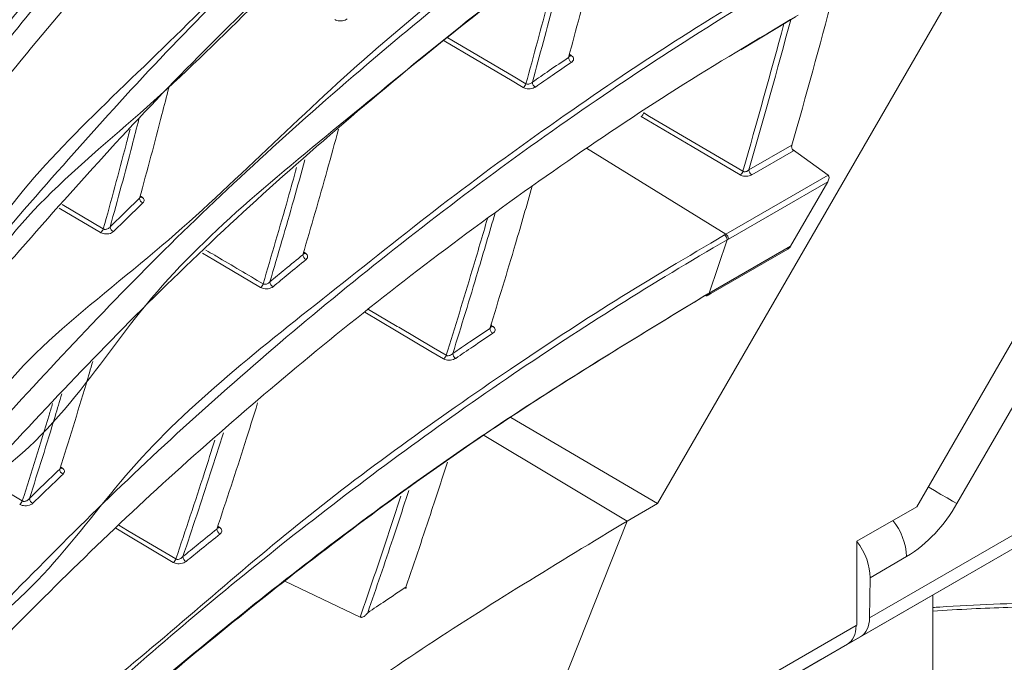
# Model space of a CAD drawing. Header units: millimetres. Extents: x 0 to 1118, y 0 to 864.
# Tile 233 of 256: x 302 to 314, y 655 to 663. Entities that reach past the tile are written whole.
import ezdxf

# ---------------------------------------------------------------- set-up
doc = ezdxf.new("R2010")
doc.units = ezdxf.units.MM

msp = doc.modelspace()

# ---------------------------------------------------------------- linework, layer by layer
at = {"color": 7, "linetype": 'Continuous', "lineweight": 15}
for p, q in [((314.8749, 665.4638), (309.9903, 657.0036)), ((313.2156, 656.9654), (316.9712, 663.4702)), ((311.7074, 663.061), (311.0278, 662.6485)), ((312.1129, 661.09), (311.6666, 661.4147)), ((312.11, 661.0081), (311.648, 660.2078)), ((310.6548, 659.6175), (311.6131, 660.1708)), ((310.5999, 659.6014), (310.5894, 659.5953)), ((310.6222, 659.5987), (310.6548, 659.6175)), ((309.9903, 657.0036), (308.1694, 658.0761)), ((317.0253, 657.9517), (312.5214, 655.3517)), ((312.2137, 655.1739), (316.7218, 657.7764)), ((309.6153, 656.7871), (309.9903, 657.0036)), ((312.4708, 656.5354), (313.2156, 656.9654)), ((312.4708, 655.4916), (312.4708, 656.5354)), ((312.6368, 656.0818), (312.6294, 655.5831)), ((313.4146, 655.8672), (313.4146, 654.8454)), ((306.3553, 655.6024), (306.3554, 655.6024)), ((306.3004, 655.5901), (306.2948, 655.5923)), ((312.462, 655.4865), (312.4708, 655.4916)), ((312.354, 655.255), (307.9951, 652.7387)), ((312.354, 655.255), (312.0252, 655.0651)), ((312.1926, 655.1618), (312.5214, 655.3517)), ((312.1926, 655.1618), (312.2031, 655.1679)), ((312.1926, 655.1618), (312.1926, 655.1618)), ((312.2031, 655.1679), (312.2137, 655.1739)), ((307.8998, 652.6836), (312.0252, 655.0651))]:
    msp.add_line(p, q, dxfattribs=at)
at = {"color": 9, "linetype": 'Continuous', "lineweight": 0}
for p, q in [((317.2349, 663.0988), (313.7158, 657.0036)), ((308.8965, 662.5951), (308.9241, 662.5763)), ((310.8415, 660.356), (309.1078, 661.4267)), ((311.1297, 661.1547), (311.6633, 661.4627)), ((311.6822, 661.3935), (311.1639, 661.0942)), ((310.8415, 660.356), (312.1129, 661.09)), ((312.11, 661.0081), (310.8756, 660.2955)), ((303.5596, 660.8338), (303.5834, 660.8176)), ((303.0669, 660.3755), (302.5494, 660.6806)), ((302.588, 660.7235), (303.1003, 660.4214)), ((310.634, 659.6224), (310.8592, 660.286)), ((310.825, 660.3465), (310.8415, 660.356)), ((310.8756, 660.2955), (310.8592, 660.286)), ((305.5918, 660.1341), (305.6172, 660.1168)), ((310.634, 659.6225), (311.648, 660.2078)), ((307.9207, 659.2252), (307.9482, 659.2063)), ((312.6294, 655.5831), (317.1285, 658.1804)), ((309.6153, 656.7871), (307.8357, 657.8503)), ((302.5678, 657.4611), (302.5915, 657.4449)), ((301.5946, 657.3316), (302.093, 657.0369)), ((304.5242, 656.7223), (304.5495, 656.7049)), ((308.0986, 652.9676), (309.6153, 656.7871)), ((313.0908, 656.3438), (312.6368, 656.0818)), ((308.0986, 652.9676), (312.462, 655.4865))]:
    msp.add_line(p, q, dxfattribs=at)
at = {"color": 9, "linetype": 'Continuous', "lineweight": 0, "flags": 128}
for points in [[(308.3231, 662.1815), (308.1632, 662.2757), (307.7322, 662.5298), (307.3387, 662.7617)], [(307.3853, 662.7996), (307.7457, 662.5872), (307.7655, 662.5756), (308.1965, 662.3215), (308.3563, 662.2273)], [(309.8215, 661.8645), (309.8939, 661.8218), (310.1831, 661.6511), (311.0534, 661.1377)], [(311.0205, 661.093), (310.4227, 661.4457), (309.7887, 661.8198)], [(305.0545, 659.693), (304.474, 660.0357), (304.332, 660.1194)], [(306.3983, 659.4198), (306.7548, 659.2091), (306.7745, 659.1975), (307.2076, 658.9415), (307.3649, 658.8486)], [(307.3323, 658.8051), (307.1751, 658.898), (306.7419, 659.154), (306.3525, 659.384)], [(313.7158, 657.0036), (313.6603, 657.0357), (313.5932, 657.0744), (313.5173, 657.1182), (313.4355, 657.1655), (313.3572, 657.2107)], [(303.2931, 656.7348), (303.4015, 656.6706), (303.423, 656.6579), (304.0028, 656.3147)], [(303.9706, 656.2726), (303.3908, 656.6158), (303.2544, 656.6965)]]:
    msp.add_lwpolyline(points, dxfattribs=at)
at = {"color": 7, "linetype": 'Continuous', "lineweight": 15, "flags": 128}
msp.add_lwpolyline([(306.2948, 655.5923), (305.922, 655.7704), (305.358, 656.0398)], dxfattribs=at)
at = {"color": 7, "linetype": 'Continuous', "lineweight": 15}
for centre, radius, start, end in [((201.6513, 692.7729), 114.3807, 344.11329, 345.075511), ((201.9324, 692.5024), 113.6078, 343.982649, 344.960423), ((310.5957, 659.609), 0.0217, 233.82074, 9.62017)]:
    msp.add_arc(centre, radius, start, end, dxfattribs=at)
at = {"color": 9, "linetype": 'Continuous', "lineweight": 0}
for centre, radius, start, end in [((201.8319, 692.5269), 113.6425, 343.965856, 344.925277), ((308.9575, 662.557), 0.0718, 181.93279, 240.74091), ((308.9098, 662.5973), 0.0254, 239.99433, 304.29712), ((308.2768, 662.25), 0.0827, 304.00998, 344.05189), ((308.5069, 662.2488), 0.071, 181.76065, 241.48399), ((310.9742, 661.1614), 0.0826, 304.0736, 343.2979), ((311.2069, 661.1584), 0.0772, 182.69053, 236.1514), ((303.6143, 660.804), 0.0626, 179.95733, 249.96356), ((303.5693, 660.8386), 0.0253, 239.64585, 303.95782), ((303.021, 660.444), 0.0825, 303.78143, 344.06935), ((303.2481, 660.4471), 0.0622, 179.78649, 250.45334), ((310.7985, 660.2918), 0.0772, 2.69479, 56.15101), ((305.6484, 660.1002), 0.0665, 180.63364, 245.79288), ((305.6024, 660.1409), 0.0283, 251.87552, 301.5393), ((305.2378, 659.7631), 0.0659, 180.46593, 246.35171), ((305.0086, 659.7615), 0.0825, 303.84537, 343.19103), ((307.9802, 659.1861), 0.0721, 181.77246, 240.47261), ((307.9333, 659.2304), 0.0283, 251.31167, 301.75232), ((307.2865, 658.8734), 0.0822, 303.87681, 342.47091), ((307.5179, 658.8732), 0.0712, 181.58888, 241.205), ((302.5774, 657.4658), 0.0253, 239.30386, 303.97536), ((302.6211, 657.4305), 0.0625, 179.15789, 249.86259), ((302.0148, 657.062), 0.0821, 303.65787, 342.19391), ((302.2439, 657.0664), 0.0621, 178.95246, 250.34793), ((312.1364, 657.8739), 1.8033, 301.95497, 331.14414), ((304.5348, 656.7289), 0.0281, 250.40456, 301.60773), ((312.3237, 656.3081), 0.7679, 2.66552, 39.24108), ((304.5793, 656.6874), 0.0666, 180.17107, 245.57207), ((304.1563, 656.3438), 0.066, 179.96329, 246.14959), ((303.9252, 656.3407), 0.0819, 303.67582, 341.48426)]:
    msp.add_arc(centre, radius, start, end, dxfattribs=at)
at = {"color": 7, "linetype": 'Continuous', "lineweight": 15}
for centre, major_axis, ratio, start_param, end_param in [((312.0764, 661.0295), (0.0341, 0.062), 0.5625766, 4.6763049, 6.2121946), ((311.6144, 660.2292), (0.0341, 0.062), 0.5625766, 3.8908255, 4.6763049), ((312.2833, 656.2859), (-0.2433, 0.4369), 0.587367, 3.9361102, 4.9654263), ((312.1084, 655.6906), (-0.2433, 0.4369), 0.587367, 3.150712, 3.9361102), ((312.2758, 655.7872), (-0.2433, 0.4369), 0.587367, 3.150712, 3.9361102)]:
    msp.add_ellipse(centre, major_axis=major_axis, ratio=ratio, start_param=start_param, end_param=end_param, dxfattribs=at)
at = {"color": 9, "linetype": 'Continuous', "lineweight": 0}
for points, knots in [([(301.5604, 662.4452), (301.5604, 662.4452), (301.947, 663.1148), (303.1701, 664.3509), (304.8198, 666.2304), (306.6977, 668.0368), (308.5664, 669.6664), (310.4365, 671.1205), (312.2657, 672.4118), (313.5994, 673.2134), (314.2658, 673.614)], [0, 0, 0, 0, 0.0000007, 0.157668, 0.31533, 0.4715222, 0.627699, 0.7518002, 0.8759689, 1, 1, 1, 1]), ([(314.3, 673.5535), (314.3, 673.5535), (313.6206, 673.1613), (312.3081, 672.348), (310.4723, 671.0623), (308.6072, 669.6072), (306.7339, 667.9799), (304.8777, 666.1694), (303.1527, 664.308), (302.1203, 663.0287), (301.6041, 662.3891)], [0, 0, 0, 0, 0.0000006, 0.1240072, 0.2481511, 0.3722274, 0.5284147, 0.684617, 0.8423059, 1, 1, 1, 1]), ([(301.5292, 660.0889), (301.5292, 660.0889), (302.0439, 660.9804), (303.8092, 662.5885), (305.9169, 664.7671), (308.0442, 666.5798), (309.9815, 668.0779), (311.8459, 669.3626), (313.1118, 670.1176), (313.6271, 670.425)], [0, 0, 0, 0, 0.00000077, 0.22500088, 0.44997217, 0.59917775, 0.74846201, 0.89759233, 1, 1, 1, 1]), ([(313.6613, 670.3645), (313.6613, 670.3645), (313.1379, 670.0624), (311.8874, 669.299), (310.0183, 668.019), (308.08, 666.5212), (305.9743, 664.7045), (303.7514, 662.5542), (302.2987, 660.8724), (301.5723, 660.0315)], [0, 0, 0, 0, 0.00000069, 0.10237147, 0.2514906, 0.40076392, 0.54995882, 0.77496492, 1, 1, 1, 1]), ([(301.4013, 657.6642), (301.4013, 657.6642), (301.7206, 658.5857), (303.8946, 660.114), (305.9356, 662.2516), (308.0905, 663.9703), (309.9704, 665.3565), (311.5797, 666.4096), (312.5692, 666.9911), (312.8463, 667.1539)], [0, 0, 0, 0, 0.0000007, 0.24289, 0.4857398, 0.6374944, 0.789326, 0.9410053, 1, 1, 1, 1]), ([(312.8804, 667.0934), (312.8804, 667.0934), (312.6011, 666.9322), (311.618, 666.3473), (310.008, 665.2966), (308.1221, 663.9118), (306.0085, 662.1855), (303.7271, 660.0978), (302.205, 658.4364), (301.4439, 657.6057)], [0, 0, 0, 0, 0.0000007, 0.0589731, 0.2106357, 0.362451, 0.5141891, 0.757075, 1, 1, 1, 1]), ([(308.8869, 663.9487), (308.828, 663.7186), (308.683, 663.1521), (308.528, 662.584), (308.4359, 662.2466)], [0, 0, 0, 0, 0.40609379, 1, 1, 1, 1]), ([(308.3563, 662.2273), (308.4516, 662.5757), (308.6023, 663.1274), (308.7432, 663.6775), (308.7952, 663.8801)], [0, 0, 0, 0, 0.6315248, 1, 1, 1, 1]), ([(301.1785, 655.17), (301.1785, 655.17), (302.2792, 655.8055), (303.3039, 657.5922), (305.6364, 659.3882), (307.4546, 660.8486), (308.8923, 661.8846), (310.3665, 662.8751), (311.3993, 663.4893), (311.9157, 663.7964)], [0, 0, 0, 0, 0.0000008, 0.2529785, 0.5059848, 0.6325401, 0.759089, 0.87955, 1, 1, 1, 1]), ([(311.9498, 663.7359), (311.9498, 663.7359), (311.4262, 663.4336), (310.406, 662.8123), (308.9273, 661.8253), (307.4968, 660.7867), (305.6557, 659.3371), (303.5059, 657.4618), (301.9822, 655.8942), (301.2204, 655.1105)], [0, 0, 0, 0, 0.0000012, 0.1204207, 0.2408512, 0.3673947, 0.4939451, 0.7469754, 1, 1, 1, 1]), ([(305.9794, 663.0261), (305.9878, 663.022), (306.0055, 663.0134), (306.0399, 663.0079), (306.0762, 663.0095), (306.1105, 663.0184), (306.1265, 663.0294), (306.1346, 663.0349)], [0, 0, 0, 0, 0.17973977, 0.37521726, 0.58065331, 0.79041451, 1, 1, 1, 1]), ([(308.9002, 662.5796), (308.9, 662.5782), (308.899, 662.5716), (308.8933, 662.563), (308.8874, 662.5566), (308.8857, 662.5546)], [0, 0, 0, 0, 0.1566828, 0.7439556, 1, 1, 1, 1]), ([(308.4359, 662.2466), (308.5055, 662.2948), (308.6545, 662.3978), (308.8053, 662.5001), (308.8857, 662.5546)], [0, 0, 0, 0, 0.4668289, 1, 1, 1, 1]), ([(308.9224, 662.4944), (308.842, 662.4399), (308.6914, 662.3376), (308.5425, 662.2346), (308.473, 662.1865)], [0, 0, 0, 0, 0.53316892, 1, 1, 1, 1]), ([(308.9224, 662.4944), (308.9255, 662.4967), (308.936, 662.5044), (308.9474, 662.52), (308.9506, 662.5403), (308.9436, 662.5601), (308.9306, 662.5709), (308.9241, 662.5763)], [0, 0, 0, 0, 0.1026321, 0.3407451, 0.56537, 0.782523, 1, 1, 1, 1]), ([(308.4359, 662.2466), (308.4309, 662.2421), (308.421, 662.2332), (308.4019, 662.2244), (308.3825, 662.2206), (308.3666, 662.2221), (308.3592, 662.2259), (308.3563, 662.2273)], [0, 0, 0, 0, 0.2396606, 0.4729512, 0.6877685, 0.8792625, 1, 1, 1, 1]), ([(308.3231, 662.1815), (308.3288, 662.1786), (308.3432, 662.1711), (308.3734, 662.1643), (308.41, 662.1639), (308.446, 662.1711), (308.464, 662.1813), (308.473, 662.1865)], [0, 0, 0, 0, 0.1310627, 0.3345856, 0.5516087, 0.7759084, 1, 1, 1, 1]), ([(303.542, 661.7851), (303.5143, 661.6762), (303.401, 661.2311), (303.2785, 660.7846), (303.1859, 660.4473)], [0, 0, 0, 0, 0.24458346, 1, 1, 1, 1]), ([(303.1003, 660.4214), (303.1967, 660.7713), (303.3109, 661.1859), (303.4163, 661.5991), (303.4327, 661.6635)], [0, 0, 0, 0, 0.8441561, 1, 1, 1, 1]), ([(305.607, 661.2811), (305.5612, 661.115), (305.4215, 660.6095), (305.2722, 660.1028), (305.1719, 659.7625)], [0, 0, 0, 0, 0.3284681, 1, 1, 1, 1]), ([(305.0875, 659.7376), (305.1919, 660.091), (305.3348, 660.5747), (305.4682, 661.0573), (305.5042, 661.1874)], [0, 0, 0, 0, 0.7304522, 1, 1, 1, 1]), ([(311.1297, 661.1547), (311.1243, 661.1503), (311.1135, 661.1416), (311.0937, 661.1336), (311.0753, 661.1311), (311.0638, 661.1331), (311.0573, 661.1355), (311.0549, 661.1368), (311.0534, 661.1377)], [0, 0, 0, 0, 0.2583326, 0.5071965, 0.7305707, 0.888845, 0.9276891, 1, 1, 1, 1]), ([(311.0205, 661.093), (311.0237, 661.0913), (311.0352, 661.085), (311.0607, 661.0774), (311.0971, 661.075), (311.1343, 661.0803), (311.154, 661.0896), (311.1639, 661.0942)], [0, 0, 0, 0, 0.0790354, 0.291009, 0.5200056, 0.7602095, 1, 1, 1, 1]), ([(303.1859, 660.4473), (303.2409, 660.5014), (303.3621, 660.6206), (303.4847, 660.7393), (303.5516, 660.8041)], [0, 0, 0, 0, 0.4540464, 1, 1, 1, 1]), ([(303.5928, 660.7452), (303.5259, 660.6804), (303.4034, 660.5617), (303.2823, 660.4426), (303.2273, 660.3885)], [0, 0, 0, 0, 0.5459497, 1, 1, 1, 1]), ([(303.5928, 660.7452), (303.5975, 660.7507), (303.6072, 660.7622), (303.6098, 660.7818), (303.6029, 660.8015), (303.5899, 660.8123), (303.5834, 660.8176)], [0, 0, 0, 0, 0.2438325, 0.501233, 0.7504859, 1, 1, 1, 1]), ([(307.9733, 660.621), (307.9021, 660.3774), (307.7319, 659.7947), (307.5517, 659.211), (307.4467, 658.8712)], [0, 0, 0, 0, 0.4179715, 1, 1, 1, 1]), ([(307.3649, 658.8486), (307.474, 659.2013), (307.6499, 659.7697), (307.8157, 660.3372), (307.8786, 660.5526)], [0, 0, 0, 0, 0.6204414, 1, 1, 1, 1]), ([(303.0669, 660.3755), (303.0681, 660.3748), (303.0775, 660.3694), (303.0991, 660.3614), (303.1345, 660.3569), (303.1713, 660.3602), (303.2049, 660.3707), (303.2198, 660.3825), (303.2273, 660.3885)], [0, 0, 0, 0, 0.0269751, 0.2047757, 0.3940763, 0.5938101, 0.7969387, 1, 1, 1, 1]), ([(303.1859, 660.4473), (303.1816, 660.4424), (303.1732, 660.4327), (303.1551, 660.4219), (303.1357, 660.4156), (303.1179, 660.415), (303.1073, 660.4178), (303.1022, 660.4203), (303.101, 660.421), (303.1003, 660.4214)], [0, 0, 0, 0, 0.2158537, 0.4288482, 0.6300715, 0.8110634, 0.9480279, 0.9752486, 1, 1, 1, 1]), ([(300.8626, 652.6045), (300.8626, 652.6045), (301.313, 653.3845), (303.1798, 654.6899), (305.4452, 656.7649), (307.6518, 658.346), (309.4526, 659.534), (310.3676, 660.0757), (310.825, 660.3465)], [0, 0, 0, 0, 0.000001, 0.2550831, 0.5101914, 0.7653421, 0.8826747, 1, 1, 1, 1]), ([(310.8592, 660.286), (310.8592, 660.286), (310.3964, 660.0188), (309.4915, 659.4715), (307.6832, 658.2876), (305.5201, 656.6946), (303.0902, 654.6637), (301.6326, 653.2506), (300.9039, 652.544)], [0, 0, 0, 0, 0.0000009, 0.1172982, 0.2346026, 0.4897414, 0.7448714, 1, 1, 1, 1]), ([(310.8592, 660.286), (310.8587, 660.2915), (310.8576, 660.3026), (310.8498, 660.3204), (310.8386, 660.3364), (310.8296, 660.3431), (310.825, 660.3465)], [0, 0, 0, 0, 0.2499816, 0.4999456, 0.7499418, 1, 1, 1, 1]), ([(304.3748, 660.1584), (304.4116, 660.1366), (304.4557, 660.1106), (304.6933, 659.9703), (304.894, 659.8519), (305.0875, 659.7376)], [0, 0, 0, 0, 0.1551441, 0.1855055, 1, 1, 1, 1]), ([(305.1719, 659.7625), (305.2341, 659.8141), (305.3699, 659.9267), (305.5073, 660.0387), (305.5819, 660.0995)], [0, 0, 0, 0, 0.4574168, 1, 1, 1, 1]), ([(305.6211, 660.0396), (305.5466, 659.9788), (305.4093, 659.8668), (305.2735, 659.7542), (305.2114, 659.7027)], [0, 0, 0, 0, 0.542575, 1, 1, 1, 1]), ([(305.5932, 660.1205), (305.5931, 660.1194), (305.5919, 660.1129), (305.5871, 660.1058), (305.5825, 660.1003), (305.5819, 660.0995)], [0, 0, 0, 0, 0.1566287, 0.8806856, 1, 1, 1, 1]), ([(305.6211, 660.0396), (305.6222, 660.0405), (305.6301, 660.0472), (305.6402, 660.0609), (305.6433, 660.081), (305.6365, 660.1007), (305.6236, 660.1114), (305.6172, 660.1168)], [0, 0, 0, 0, 0.04174472, 0.29782753, 0.53756715, 0.76862886, 1, 1, 1, 1]), ([(305.1719, 659.7625), (305.1671, 659.7576), (305.1575, 659.7477), (305.1383, 659.7371), (305.1184, 659.7317), (305.1002, 659.7317), (305.0914, 659.7358), (305.0875, 659.7376)], [0, 0, 0, 0, 0.2312024, 0.4576769, 0.6670263, 0.8510854, 1, 1, 1, 1]), ([(305.0545, 659.693), (305.0622, 659.6892), (305.0792, 659.6808), (305.1133, 659.675), (305.1506, 659.6765), (305.1862, 659.6857), (305.203, 659.697), (305.2114, 659.7027)], [0, 0, 0, 0, 0.1639669, 0.3595128, 0.5690937, 0.7846516, 1, 1, 1, 1]), ([(307.4467, 658.8712), (307.5176, 658.9197), (307.6705, 659.0244), (307.8252, 659.1282), (307.9082, 659.1839)], [0, 0, 0, 0, 0.4633486, 1, 1, 1, 1]), ([(307.924, 659.2099), (307.9238, 659.2089), (307.9226, 659.2024), (307.9166, 659.1935), (307.9103, 659.1863), (307.9082, 659.1839)], [0, 0, 0, 0, 0.1064068, 0.7032752, 1, 1, 1, 1]), ([(307.9447, 659.1234), (307.9483, 659.1261), (307.9594, 659.1343), (307.971, 659.1504), (307.9742, 659.1706), (307.9673, 659.1903), (307.9546, 659.201), (307.9482, 659.2063)], [0, 0, 0, 0, 0.1167728, 0.3550967, 0.5760776, 0.7878263, 1, 1, 1, 1]), ([(307.9447, 659.1234), (307.8618, 659.0677), (307.7072, 658.9639), (307.5544, 658.8593), (307.4836, 658.8108)], [0, 0, 0, 0, 0.5366474, 1, 1, 1, 1]), ([(307.3323, 658.8051), (307.3373, 658.8025), (307.3511, 658.7953), (307.3805, 658.7882), (307.4181, 658.7876), (307.4554, 658.7949), (307.4742, 658.8055), (307.4836, 658.8108)], [0, 0, 0, 0, 0.1146778, 0.3173678, 0.5382585, 0.7692999, 1, 1, 1, 1]), ([(307.4467, 658.8712), (307.4413, 658.8663), (307.4307, 658.8565), (307.4105, 658.8467), (307.3915, 658.8425), (307.3791, 658.8434), (307.3709, 658.8455), (307.3674, 658.8473), (307.3649, 658.8486)], [0, 0, 0, 0, 0.24973143, 0.49170725, 0.70920744, 0.85512703, 0.89691261, 1, 1, 1, 1]), ([(302.584, 658.3691), (302.5562, 658.2754), (302.4273, 657.8419), (302.2897, 657.4078), (302.1818, 657.0675)], [0, 0, 0, 0, 0.2162797, 1, 1, 1, 1]), ([(302.093, 657.0369), (302.2061, 657.3925), (302.3347, 657.7967), (302.4549, 658.2003), (302.4694, 658.2489)], [0, 0, 0, 0, 0.8795979, 1, 1, 1, 1]), ([(304.593, 657.8854), (304.539, 657.7143), (304.3768, 657.2007), (304.2049, 656.6866), (304.0903, 656.3438)], [0, 0, 0, 0, 0.33304447, 1, 1, 1, 1]), ([(304.0028, 656.3147), (304.1229, 656.6731), (304.288, 657.1658), (304.4437, 657.6581), (304.4861, 657.7924)], [0, 0, 0, 0, 0.7271973, 1, 1, 1, 1]), ([(302.5996, 657.3718), (302.6046, 657.3777), (302.6147, 657.3895), (302.6173, 657.4094), (302.6106, 657.4289), (302.5979, 657.4396), (302.5915, 657.4449)], [0, 0, 0, 0, 0.2583852, 0.5124532, 0.7560033, 1, 1, 1, 1]), ([(302.1818, 657.0675), (302.2379, 657.1221), (302.3627, 657.2437), (302.489, 657.3647), (302.5586, 657.4314)], [0, 0, 0, 0, 0.4492372, 1, 1, 1, 1]), ([(302.5996, 657.3718), (302.5301, 657.3051), (302.4038, 657.1841), (302.279, 657.0625), (302.223, 657.0079)], [0, 0, 0, 0, 0.5507606, 1, 1, 1, 1]), ([(306.2948, 655.5923), (306.4095, 655.9254), (306.5821, 656.427), (306.7464, 656.9283), (306.8015, 657.0966)], [0, 0, 0, 0, 0.6641494, 1, 1, 1, 1]), ([(306.9003, 657.1686), (306.8353, 656.97), (306.6691, 656.4626), (306.4947, 655.955), (306.3886, 655.646)], [0, 0, 0, 0, 0.3913482, 1, 1, 1, 1]), ([(302.0603, 656.9937), (302.0609, 656.9933), (302.0694, 656.9884), (302.09, 656.9803), (302.1261, 656.9753), (302.1642, 656.9785), (302.1994, 656.9894), (302.2151, 657.0018), (302.223, 657.0079)], [0, 0, 0, 0, 0.0122335, 0.1862169, 0.3762493, 0.5810469, 0.7905826, 1, 1, 1, 1]), ([(302.1818, 657.0675), (302.1771, 657.0621), (302.1678, 657.0513), (302.1485, 657.0391), (302.1292, 657.0324), (302.1155, 657.0312), (302.1053, 657.032), (302.0989, 657.0338), (302.0944, 657.0361), (302.0932, 657.0367), (302.093, 657.0369)], [0, 0, 0, 0, 0.2253623, 0.4472842, 0.6536704, 0.7910374, 0.8329794, 0.9564842, 0.9891281, 1, 1, 1, 1]), ([(304.5518, 656.6268), (304.5533, 656.6281), (304.5617, 656.6351), (304.5719, 656.6494), (304.5751, 656.6695), (304.5684, 656.689), (304.5558, 656.6996), (304.5495, 656.7049)], [0, 0, 0, 0, 0.056789, 0.3136982, 0.5494601, 0.7745204, 1, 1, 1, 1]), ([(304.0903, 656.3438), (304.1537, 656.3958), (304.2938, 656.5106), (304.4353, 656.6248), (304.5127, 656.6872)], [0, 0, 0, 0, 0.4531635, 1, 1, 1, 1]), ([(304.5518, 656.6268), (304.4744, 656.5644), (304.3329, 656.4502), (304.193, 656.3354), (304.1296, 656.2834)], [0, 0, 0, 0, 0.5468319, 1, 1, 1, 1]), ([(304.0903, 656.3438), (304.085, 656.3383), (304.0746, 656.3274), (304.0541, 656.3156), (304.0344, 656.3096), (304.0209, 656.3093), (304.011, 656.3108), (304.0063, 656.3131), (304.0028, 656.3147)], [0, 0, 0, 0, 0.2416659, 0.4776099, 0.6911643, 0.8265337, 0.8720239, 1, 1, 1, 1]), ([(303.9706, 656.2726), (303.9775, 656.2692), (303.9936, 656.2611), (304.0271, 656.2549), (304.0658, 656.2562), (304.103, 656.2656), (304.1207, 656.2775), (304.1296, 656.2834)], [0, 0, 0, 0, 0.1449969, 0.3402592, 0.5546812, 0.7774606, 1, 1, 1, 1]), ([(315.0152, 655.726), (314.9423, 655.7249), (314.5721, 655.7197), (314.0408, 655.7058), (313.5759, 655.6761), (313.4146, 655.6657)], [0, 0, 0, 0, 0.1381217, 0.7008606, 1, 1, 1, 1])]:
    msp.add_open_spline(points, degree=3, knots=knots, dxfattribs=at)
at = {"color": 7, "linetype": 'Continuous', "lineweight": 15}
for points, knots in [([(301.5546, 661.8836), (302.2508, 662.7311), (303.6454, 664.429), (305.6583, 666.4716), (307.395, 668.0608), (308.7721, 669.2253), (310.2313, 670.3592), (311.9951, 671.6244), (313.37, 672.459), (314.1815, 672.9515)], [0, 0, 0, 0, 0.2112228, 0.4231847, 0.5288153, 0.6344421, 0.7407064, 0.8469626, 1, 1, 1, 1]), ([(313.4801, 669.7249), (313.0006, 669.4397), (311.963, 668.8224), (310.4709, 667.8177), (308.9778, 666.725), (307.5678, 665.5933), (305.7413, 664.0435), (303.866, 661.9877), (301.7924, 660.4294), (301.4725, 659.5062), (301.4725, 659.5062)], [0, 0, 0, 0, 0.096139, 0.2080399, 0.3199503, 0.4326634, 0.5453813, 0.7722566, 0.9999994, 1, 1, 1, 1]), ([(301.5156, 659.5303), (302.2458, 660.3682), (303.7088, 662.047), (305.7999, 664.056), (307.5935, 665.6088), (309.0041, 666.7366), (310.4969, 667.8322), (311.9949, 668.8415), (313.0353, 669.4609), (313.5142, 669.7461)], [0, 0, 0, 0, 0.22694093, 0.45468847, 0.56663217, 0.67857185, 0.79123839, 0.90389545, 1, 1, 1, 1]), ([(312.6695, 666.4367), (312.4354, 666.2994), (311.6725, 665.8521), (310.4377, 665.0631), (308.9927, 664.0551), (307.6098, 663.0144), (305.8218, 661.5219), (303.4603, 659.6519), (302.4921, 657.7508), (301.3387, 657.085), (301.3387, 657.085)], [0, 0, 0, 0, 0.0504647, 0.1643919, 0.2783285, 0.3930558, 0.5077878, 0.7534043, 0.9999992, 1, 1, 1, 1]), ([(301.3812, 657.1079), (302.1468, 657.9353), (303.6809, 659.593), (305.8788, 661.5877), (307.787, 663.1438), (309.3256, 664.2923), (310.9486, 665.4072), (312.1187, 666.1076), (312.7037, 666.4578)], [0, 0, 0, 0, 0.2456966, 0.4922898, 0.6187132, 0.7451292, 0.8725727, 1, 1, 1, 1]), ([(308.8857, 662.5546), (308.9793, 662.9015), (309.1355, 663.4796), (309.2813, 664.056), (309.3397, 664.2865)], [0, 0, 0, 0, 0.6000757, 1, 1, 1, 1]), ([(301.1533, 654.6153), (301.9069, 655.3828), (303.4143, 656.9179), (305.5345, 658.755), (307.3469, 660.1761), (308.758, 661.196), (310.2126, 662.1714), (311.2319, 662.7785), (311.7415, 663.0821)], [0, 0, 0, 0, 0.2526178, 0.5052404, 0.6315846, 0.7579226, 0.8789667, 1, 1, 1, 1]), ([(308.8986, 662.603), (308.8988, 662.6027), (308.902, 662.599), (308.9029, 662.5905), (308.9011, 662.5829), (308.9002, 662.5796)], [0, 0, 0, 0, 0.0453215, 0.5854921, 1, 1, 1, 1]), ([(308.9014, 662.5716), (308.9013, 662.5718), (308.9008, 662.5725), (308.9008, 662.5767), (308.9008, 662.5795)], [0, 0, 0, 0, 0.3421439, 1, 1, 1, 1]), ([(303.5516, 660.8041), (303.6461, 661.1516), (303.7706, 661.6094), (303.8855, 662.0656), (303.9132, 662.1755)], [0, 0, 0, 0, 0.7591463, 1, 1, 1, 1]), ([(309.7887, 661.8198), (309.7927, 661.8225), (309.8006, 661.828), (309.8112, 661.8411), (309.8181, 661.8538), (309.8206, 661.8617), (309.8215, 661.8645)], [0, 0, 0, 0, 0.2827182, 0.5654639, 0.8481266, 1, 1, 1, 1]), ([(305.5819, 660.0995), (305.6843, 660.4506), (305.8365, 660.9719), (305.9786, 661.492), (306.025, 661.6619)], [0, 0, 0, 0, 0.67336499, 1, 1, 1, 1]), ([(311.6633, 661.4627), (311.662, 661.4566), (311.6596, 661.4444), (311.6618, 661.4249), (311.6684, 661.4079), (311.6761, 661.398), (311.6811, 661.3943), (311.6822, 661.3935)], [0, 0, 0, 0, 0.2414551, 0.4831588, 0.7176205, 0.9360688, 1, 1, 1, 1]), ([(307.9082, 659.1839), (308.0154, 659.5348), (308.1959, 660.1256), (308.3662, 660.7154), (308.4353, 660.9549)], [0, 0, 0, 0, 0.5938649, 1, 1, 1, 1]), ([(303.5598, 660.821), (303.5596, 660.8198), (303.5587, 660.8139), (303.5547, 660.8084), (303.5516, 660.8041)], [0, 0, 0, 0, 0.217343, 1, 1, 1, 1]), ([(303.5611, 660.8129), (303.5611, 660.8128), (303.562, 660.812), (303.5593, 660.8153), (303.5601, 660.8188), (303.5607, 660.8209)], [0, 0, 0, 0, 0.0076166, 0.3907375, 1, 1, 1, 1]), ([(305.5935, 660.14), (305.5944, 660.1372), (305.5964, 660.1309), (305.5944, 660.1242), (305.5932, 660.1205)], [0, 0, 0, 0, 0.4519478, 1, 1, 1, 1]), ([(305.5944, 660.1124), (305.5942, 660.1125), (305.5937, 660.1128), (305.5937, 660.1202), (305.5937, 660.1204), (305.5937, 660.1204)], [0, 0, 0, 0, 0.3305623, 0.96916141, 1, 1, 1, 1]), ([(300.834, 652.0505), (301.5516, 652.7388), (302.9867, 654.1153), (305.3765, 656.0922), (307.8827, 657.9489), (309.7289, 659.0723), (310.6171, 659.6127)], [0, 0, 0, 0, 0.2546464, 0.509293, 0.7639464, 1, 1, 1, 1]), ([(310.5829, 659.5916), (309.6939, 659.0512), (307.846, 657.928), (305.338, 656.0712), (302.9637, 654.109), (301.5433, 652.7476), (300.841, 652.0745)], [0, 0, 0, 0, 0.2374351, 0.4935312, 0.7495871, 1, 1, 1, 1]), ([(310.634, 659.6225), (310.6335, 659.6175), (310.6325, 659.6076), (310.6246, 659.5989), (310.6134, 659.5958), (310.6044, 659.5995), (310.5999, 659.6014)], [0, 0, 0, 0, 0.2499794, 0.4999413, 0.7499494, 1, 1, 1, 1]), ([(310.6171, 659.6127), (310.6227, 659.6159), (310.6283, 659.6192), (310.6339, 659.6224), (310.6339, 659.6224)], [0, 0, 0, 0, 0.9993748, 1, 1, 1, 1]), ([(307.9235, 659.2347), (307.9236, 659.2346), (307.9266, 659.231), (307.9271, 659.222), (307.925, 659.2138), (307.924, 659.2099)], [0, 0, 0, 0, 0.0164989, 0.5385143, 1, 1, 1, 1]), ([(307.9251, 659.2021), (307.9249, 659.2022), (307.9244, 659.2025), (307.9245, 659.2098), (307.9244, 659.2098), (307.9243, 659.2098)], [0, 0, 0, 0, 0.3230002, 0.9556925, 1, 1, 1, 1]), ([(302.5586, 657.4314), (302.6693, 657.7839), (302.8099, 658.2314), (302.9412, 658.6781), (302.9691, 658.7729)], [0, 0, 0, 0, 0.7877811, 1, 1, 1, 1]), ([(304.5127, 656.6872), (304.6304, 657.0428), (304.8036, 657.5658), (304.9668, 658.0884), (305.0191, 658.2558)], [0, 0, 0, 0, 0.6796889, 1, 1, 1, 1]), ([(302.5675, 657.4489), (302.5673, 657.448), (302.5662, 657.442), (302.5621, 657.4363), (302.5586, 657.4314)], [0, 0, 0, 0, 0.1490194, 1, 1, 1, 1]), ([(302.5687, 657.4406), (302.5687, 657.4405), (302.5695, 657.4398), (302.5668, 657.4433), (302.5676, 657.4467), (302.5682, 657.4488)], [0, 0, 0, 0, 0.0106278, 0.3717755, 1, 1, 1, 1]), ([(306.8634, 655.9646), (306.9726, 656.2863), (307.1485, 656.8041), (307.316, 657.3217), (307.3794, 657.5178)], [0, 0, 0, 0, 0.6211504, 1, 1, 1, 1]), ([(301.1641, 650.5363), (301.6147, 650.9463), (302.7336, 651.9645), (304.6932, 653.524), (307.025, 655.2194), (308.7507, 656.2638), (309.6153, 656.787)], [0, 0, 0, 0, 0.1833175, 0.4552417, 0.7270912, 1, 1, 1, 1]), ([(304.5251, 656.7089), (304.525, 656.7082), (304.5238, 656.7019), (304.5186, 656.6946), (304.5137, 656.6884), (304.5127, 656.6872)], [0, 0, 0, 0, 0.08664384, 0.83289731, 1, 1, 1, 1]), ([(304.5262, 656.7009), (304.526, 656.7011), (304.5254, 656.7015), (304.5255, 656.7089), (304.5254, 656.7088), (304.5254, 656.7088)], [0, 0, 0, 0, 0.3106714, 0.913387, 1, 1, 1, 1]), ([(306.3886, 655.646), (306.4615, 655.6954), (306.6188, 655.802), (306.778, 655.9078), (306.8634, 655.9646)], [0, 0, 0, 0, 0.4629547, 1, 1, 1, 1]), ([(306.8491, 655.9566), (306.8525, 655.9551), (306.8593, 655.952), (306.8656, 655.9513), (306.8687, 655.9534), (306.8676, 655.9581), (306.8649, 655.9625), (306.8635, 655.9645), (306.8634, 655.9646)], [0, 0, 0, 0, 0.19315748, 0.38567867, 0.59403393, 0.83488169, 0.99066601, 1, 1, 1, 1]), ([(314.8952, 655.7658), (314.8743, 655.7657), (314.4154, 655.7636), (313.9225, 655.7487), (313.4439, 655.7129), (313.4146, 655.7107)], [0, 0, 0, 0, 0.0428797, 0.941284, 1, 1, 1, 1]), ([(306.3004, 655.5901), (306.3035, 655.5894), (306.3107, 655.5879), (306.3259, 655.5914), (306.3489, 655.6033), (306.3706, 655.6229), (306.3839, 655.6395), (306.3885, 655.6458), (306.3886, 655.646)], [0, 0, 0, 0, 0.0936046, 0.2171874, 0.4199919, 0.7857163, 0.9932996, 1, 1, 1, 1])]:
    msp.add_open_spline(points, degree=3, knots=knots, dxfattribs=at)

doc.saveas('drawing.dxf')
